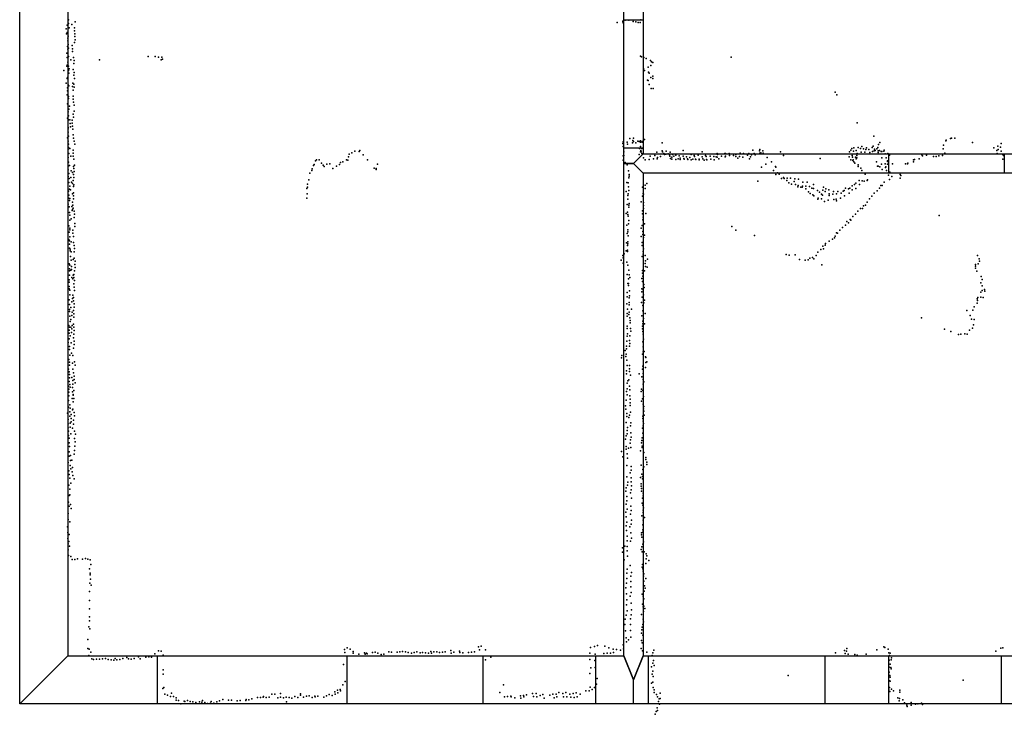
# Model space of a CAD drawing. Extents: x -15849 to -3885, y -12931 to 26984.
# Tile 1 of 21: x -15761 to -9624, y -12765 to -8434. Entities that reach past the tile are written whole.
import ezdxf

# ---------------------------------------------------------------- set-up
doc = ezdxf.new("R2010")
doc.units = 0
for name, color, linetype in [('DOORS', 7, 'continuous'), ('P', 9, 'continuous'), ('ROOMS', 1, 'continuous'), ('WALLS', 3, 'continuous'), ('WINDOWS', 6, 'continuous')]:
    doc.layers.add(name, color=color, linetype=linetype)

msp = doc.modelspace()

# ---------------------------------------------------------------- linework, layer by layer
at = {"layer": 'DOORS'}
for points in [[(-11875.1, -8434.4), (-11875.1, -9234.4), (-11995.1, -9234.4), (-11995.1, -8434.4), (-11875.1, -8434.4)], [(-9624.9, -9391.3), (-10344.9, -9391.3), (-10344.9, -9271.3), (-9624.9, -9271.3), (-9624.9, -9391.3)]]:
    msp.add_lwpolyline(points, dxfattribs=at)
at = {"layer": 'P'}
for p in [(-15457, -8435), (-15457, -8458), (-15437, -8465), (-15416, -8447), (-12038, -8451), (-12003, -8448), (-12002, -8444), (-12000, -8453), (-11987, -8438), (-11964, -8438), (-11937, -8445), (-11922, -8448), (-11907, -8452), (-11895, -8452), (-11890, -8436), (-15472, -8491), (-15469, -8523), (-15465, -8469), (-15465, -8515), (-15453, -8486), (-15420, -8484), (-15420, -8503), (-15417, -8522), (-15461, -8549), (-15461, -8567), (-15460, -8538), (-15460, -8589), (-15420, -8577), (-15418, -8540), (-15415, -8559), (-15467, -8642), (-15464, -8601), (-15461, -8618), (-15456, -8612), (-15435, -8596), (-15433, -8615), (-15431, -8633), (-15465, -8671), (-15461, -8700), (-15456, -8664), (-15442, -8684), (-15425, -8670), (-15423, -8707), (-15422, -8688), (-15263, -8685), (-14961, -8663), (-14916, -8663), (-14897, -8668), (-14879, -8685), (-14875, -8668), (-14871, -8680), (-11891, -8662), (-11886, -8666), (-11872, -8671), (-11857, -8677), (-11829, -8689), (-11823, -8696), (-11816, -8702), (-11327, -8667), (-15487, -8750), (-15468, -8723), (-15466, -8717), (-15457, -8724), (-15456, -8751), (-15454, -8768), (-15452, -8740), (-15428, -8745), (-15421, -8763), (-11874, -8741), (-11873, -8738), (-11866, -8752), (-11844, -8731), (-11842, -8762), (-11837, -8767), (-11827, -8719), (-15472, -8831), (-15466, -8800), (-15464, -8794), (-15429, -8831), (-15423, -8781), (-15420, -8800), (-11849, -8812), (-11844, -8814), (-11828, -8795), (-11816, -8786), (-11814, -8801), (-15464, -8860), (-15464, -8878), (-15459, -8840), (-15455, -8846), (-15431, -8850), (-15427, -8874), (-15423, -8837), (-15421, -8855), (-11837, -8838), (-11825, -8864), (-11812, -8864), (-10679, -8887), (-15465, -8903), (-15463, -8959), (-15457, -8913), (-15457, -8926), (-15428, -8911), (-15427, -8930), (-15426, -8948), (-10669, -8902), (-15459, -9008), (-15455, -8993), (-15451, -8974), (-15422, -8967), (-15422, -9004), (-15464, -9049), (-15456, -9033), (-15456, -9059), (-15448, -9058), (-15447, -9081), (-15435, -9061), (-15434, -9080), (-15428, -9023), (-15426, -9041), (-10542, -9078), (-15459, -9135), (-15458, -9107), (-15458, -9114), (-15445, -9103), (-15432, -9099), (-15430, -9116), (-15463, -9170), (-15460, -9191), (-15456, -9161), (-15427, -9153), (-15425, -9172), (-15421, -9191), (-12000, -9196), (-11975, -9198), (-11959, -9176), (-11942, -9201), (-11939, -9188), (-11936, -9173), (-11936, -9193), (-11921, -9202), (-11909, -9191), (-11901, -9194), (-11892, -9198), (-11891, -9190), (-11882, -9194), (-11882, -9197), (-11868, -9182), (-11756, -9202), (-10438, -9161), (-10401, -9200), (-9989, -9190), (-9986, -9185), (-9960, -9176), (-9954, -9173), (-9933, -9173), (-9823, -9200), (-15459, -9241), (-15456, -9211), (-15456, -9232), (-15448, -9237), (-15427, -9247), (-15427, -9266), (-15417, -9210), (-13692, -9265), (-13673, -9254), (-13646, -9257), (-13642, -9250), (-12001, -9206), (-12000, -9225), (-11995, -9259), (-11972, -9210), (-11899, -9238), (-11892, -9259), (-11891, -9224), (-11889, -9250), (-11887, -9258), (-11884, -9238), (-11790, -9261), (-11756, -9252), (-11755, -9259), (-11731, -9253), (-11707, -9261), (-11625, -9249), (-11508, -9258), (-11192, -9247), (-11151, -9252), (-11148, -9244), (-11148, -9266), (-11141, -9264), (-11130, -9252), (-11019, -9259), (-10590, -9259), (-10580, -9248), (-10575, -9237), (-10565, -9254), (-10563, -9233), (-10547, -9249), (-10535, -9231), (-10520, -9238), (-10516, -9260), (-10512, -9225), (-10503, -9239), (-10494, -9260), (-10487, -9243), (-10484, -9233), (-10469, -9243), (-10463, -9263), (-10448, -9232), (-10446, -9256), (-10442, -9222), (-10436, -9252), (-10433, -9242), (-10430, -9249), (-10419, -9239), (-10413, -9232), (-10411, -9263), (-10410, -9252), (-10408, -9212), (-10402, -9250), (-10392, -9255), (-10387, -9256), (-10376, -9253), (-10373, -9247), (-10005, -9239), (-10004, -9216), (-9690, -9234), (-9671, -9249), (-9664, -9223), (-9662, -9243), (-9648, -9230), (-9644, -9207), (-9643, -9254), (-15459, -9293), (-15456, -9322), (-15454, -9268), (-15443, -9286), (-15427, -9286), (-15424, -9304), (-13917, -9315), (-13911, -9307), (-13895, -9308), (-13762, -9324), (-13747, -9321), (-13725, -9307), (-13716, -9310), (-13711, -9289), (-13708, -9272), (-13621, -9276), (-13593, -9308), (-12000, -9283), (-12000, -9310), (-11995, -9280), (-11987, -9325), (-11900, -9275), (-11883, -9269), (-11873, -9271), (-11873, -9295), (-11862, -9307), (-11838, -9306), (-11832, -9286), (-11810, -9302), (-11803, -9282), (-11788, -9302), (-11786, -9294), (-11767, -9287), (-11747, -9269), (-11743, -9274), (-11734, -9272), (-11719, -9271), (-11712, -9277), (-11709, -9285), (-11705, -9300), (-11697, -9304), (-11696, -9291), (-11693, -9275), (-11684, -9285), (-11672, -9279), (-11671, -9305), (-11658, -9301), (-11651, -9284), (-11645, -9305), (-11644, -9297), (-11627, -9285), (-11622, -9300), (-11619, -9304), (-11606, -9290), (-11598, -9302), (-11596, -9305), (-11585, -9294), (-11577, -9274), (-11576, -9307), (-11565, -9303), (-11557, -9280), (-11555, -9287), (-11550, -9303), (-11547, -9306), (-11533, -9279), (-11527, -9304), (-11527, -9307), (-11508, -9290), (-11504, -9302), (-11496, -9311), (-11487, -9282), (-11482, -9287), (-11481, -9306), (-11479, -9309), (-11458, -9286), (-11454, -9303), (-11434, -9287), (-11433, -9308), (-11420, -9289), (-11415, -9269), (-11415, -9292), (-11411, -9274), (-11404, -9302), (-11387, -9285), (-11366, -9269), (-11365, -9290), (-11363, -9285), (-11362, -9268), (-11339, -9269), (-11337, -9280), (-11313, -9280), (-11298, -9274), (-11297, -9288), (-11286, -9297), (-11275, -9288), (-11271, -9267), (-11255, -9292), (-11250, -9268), (-11225, -9279), (-11224, -9279), (-11216, -9268), (-11213, -9301), (-11206, -9289), (-11200, -9277), (-11184, -9268), (-11178, -9276), (-11127, -9267), (-11103, -9294), (-11075, -9320), (-11001, -9280), (-10772, -9300), (-10591, -9289), (-10582, -9307), (-10572, -9280), (-10571, -9292), (-10569, -9313), (-10567, -9309), (-10562, -9321), (-10552, -9292), (-10547, -9301), (-10543, -9281), (-10543, -9296), (-10541, -9269), (-10420, -9320), (-10388, -9295), (-10366, -9270), (-10360, -9296), (-10353, -9319), (-10352, -9314), (-10351, -9268), (-10340, -9279), (-10191, -9308), (-10190, -9320), (-10184, -9306), (-10155, -9302), (-10139, -9277), (-10134, -9284), (-10109, -9279), (-10065, -9287), (-10049, -9287), (-10032, -9283), (-10009, -9280), (-9996, -9267), (-9670, -9268), (-9633, -9274), (-9633, -9304), (-9629, -9282), (-15459, -9348), (-15458, -9370), (-15450, -9344), (-15440, -9377), (-15432, -9388), (-15425, -9350), (-15424, -9361), (-15422, -9380), (-15420, -9341), (-13941, -9374), (-13939, -9364), (-13930, -9343), (-13925, -9337), (-13880, -9329), (-13869, -9342), (-13863, -9350), (-13847, -9334), (-13828, -9332), (-13809, -9362), (-13786, -9348), (-13768, -9337), (-13552, -9359), (-13540, -9361), (-13540, -9369), (-13532, -9336), (-11975, -9339), (-11966, -9376), (-11137, -9353), (-11111, -9336), (-11063, -9375), (-11051, -9350), (-11048, -9354), (-11038, -9389), (-10556, -9329), (-10535, -9340), (-10535, -9350), (-10518, -9360), (-10512, -9375), (-10415, -9347), (-10410, -9347), (-10400, -9351), (-10389, -9334), (-10386, -9368), (-10366, -9333), (-10365, -9355), (-10362, -9351), (-10358, -9375), (-10352, -9336), (-10342, -9386), (-10337, -9385), (-10321, -9333), (-10241, -9332), (-10228, -9333), (-10225, -9329), (-15458, -9411), (-15455, -9393), (-15454, -9450), (-15453, -9424), (-15442, -9418), (-15438, -9448), (-15428, -9437), (-15425, -9399), (-15424, -9418), (-13960, -9433), (-13952, -9392), (-11978, -9450), (-11964, -9420), (-11963, -9399), (-11963, -9410), (-11161, -9440), (-11049, -9400), (-11028, -9398), (-11013, -9424), (-11000, -9419), (-10997, -9425), (-10980, -9436), (-10977, -9422), (-10956, -9423), (-10935, -9443), (-10930, -9427), (-10908, -9429), (-10880, -9448), (-10853, -9448), (-10530, -9437), (-10510, -9439), (-10498, -9442), (-10491, -9398), (-10479, -9437), (-10477, -9433), (-10374, -9447), (-10346, -9403), (-10341, -9430), (-10326, -9412), (-10274, -9422), (-10273, -9399), (-10270, -9405), (-15456, -9503), (-15451, -9490), (-15448, -9472), (-15444, -9495), (-15433, -9456), (-15426, -9475), (-15424, -9464), (-13971, -9486), (-13968, -9478), (-13967, -9460), (-11981, -9505), (-11969, -9452), (-11966, -9476), (-11964, -9499), (-11880, -9479), (-11863, -9466), (-11863, -9487), (-11853, -9455), (-10968, -9452), (-10951, -9459), (-10926, -9462), (-10912, -9476), (-10910, -9467), (-10892, -9478), (-10884, -9479), (-10883, -9473), (-10862, -9488), (-10861, -9473), (-10844, -9507), (-10838, -9474), (-10825, -9485), (-10814, -9461), (-10813, -9486), (-10788, -9499), (-10777, -9509), (-10756, -9497), (-10752, -9478), (-10740, -9506), (-10737, -9489), (-10719, -9496), (-10688, -9505), (-10661, -9506), (-10628, -9503), (-10623, -9499), (-10614, -9484), (-10595, -9489), (-10588, -9484), (-10573, -9470), (-10572, -9495), (-10558, -9462), (-10550, -9486), (-10549, -9453), (-10526, -9462), (-10416, -9502), (-10403, -9484), (-10395, -9468), (-10386, -9467), (-15456, -9547), (-15454, -9528), (-15451, -9561), (-15448, -9550), (-15432, -9521), (-15431, -9572), (-15426, -9513), (-15426, -9533), (-15425, -9551), (-13971, -9546), (-13970, -9520), (-11971, -9531), (-11971, -9553), (-11968, -9520), (-11888, -9569), (-11880, -9534), (-11876, -9517), (-11873, -9522), (-10835, -9517), (-10817, -9526), (-10811, -9532), (-10786, -9553), (-10785, -9548), (-10764, -9523), (-10764, -9552), (-10757, -9529), (-10746, -9568), (-10722, -9560), (-10717, -9520), (-10716, -9530), (-10693, -9522), (-10687, -9555), (-10672, -9554), (-10671, -9564), (-10670, -9521), (-10646, -9548), (-10641, -9515), (-10621, -9532), (-10592, -9516), (-10479, -9571), (-10465, -9551), (-10450, -9535), (-10436, -9515), (-15458, -9585), (-15453, -9600), (-15436, -9598), (-15434, -9623), (-15433, -9618), (-15430, -9591), (-15428, -9610), (-15422, -9628), (-11976, -9587), (-11972, -9634), (-11965, -9603), (-11964, -9591), (-11963, -9580), (-11880, -9626), (-11874, -9574), (-11874, -9611), (-11873, -9593), (-10537, -9628), (-10520, -9612), (-10509, -9611), (-10502, -9595), (-10490, -9591), (-15450, -9636), (-15448, -9654), (-15448, -9684), (-15441, -9676), (-15422, -9667), (-15419, -9647), (-11981, -9643), (-11970, -9648), (-11968, -9660), (-11964, -9686), (-11879, -9645), (-11878, -9682), (-11875, -9665), (-11859, -9643), (-10606, -9693), (-10585, -9679), (-10580, -9685), (-10568, -9662), (-10551, -9646), (-10030, -9656), (-15454, -9719), (-15449, -9735), (-15448, -9745), (-15429, -9746), (-15418, -9705), (-15418, -9723), (-11977, -9715), (-11971, -9744), (-11970, -9757), (-11967, -9708), (-11887, -9733), (-11881, -9718), (-11878, -9755), (-11867, -9706), (-11322, -9723), (-11298, -9747), (-10649, -9747), (-10633, -9730), (-10614, -9715), (-10596, -9701), (-15454, -9804), (-15452, -9759), (-15450, -9812), (-15448, -9788), (-15430, -9766), (-15425, -9785), (-11975, -9767), (-11969, -9782), (-11888, -9786), (-11878, -9773), (-11873, -9793), (-11867, -9778), (-11182, -9779), (-10716, -9816), (-10695, -9802), (-10683, -9795), (-10678, -9784), (-10670, -9763), (-10664, -9766), (-15451, -9834), (-15451, -9858), (-15446, -9865), (-15446, -9876), (-15440, -9819), (-15426, -9824), (-15422, -9843), (-15420, -9861), (-11982, -9876), (-11979, -9825), (-11973, -9843), (-11973, -9879), (-11972, -9871), (-11971, -9819), (-11970, -9832), (-11882, -9824), (-11881, -9842), (-11878, -9842), (-11876, -9879), (-11874, -9862), (-10768, -9868), (-10755, -9847), (-10751, -9863), (-10740, -9841), (-10738, -9829), (-15445, -9911), (-15441, -9882), (-15441, -9934), (-15427, -9929), (-15422, -9882), (-15422, -9921), (-15415, -9939), (-12012, -9934), (-12001, -9905), (-12000, -9919), (-11994, -9895), (-11882, -9911), (-11875, -9897), (-11862, -9904), (-11860, -9937), (-11849, -9927), (-10985, -9899), (-10965, -9903), (-10928, -9901), (-10901, -9929), (-10865, -9934), (-10846, -9932), (-10837, -9922), (-10819, -9916), (-10812, -9925), (-10798, -9905), (-10786, -9884), (-9792, -9905), (-9782, -9926), (-9780, -9939), (-15453, -9956), (-15450, -9988), (-15450, -10001), (-15449, -9964), (-15442, -9995), (-15439, -9972), (-15439, -9992), (-15420, -10001), (-15417, -9960), (-15416, -9979), (-12000, -9953), (-11977, -9947), (-11971, -9964), (-11964, -9995), (-11880, -9998), (-11866, -10001), (-11862, -9954), (-11860, -9972), (-11850, -9977), (-10762, -9963), (-9805, -9961), (-9804, -9971), (-9803, -9984), (-9795, -10002), (-9787, -9956), (-15452, -10056), (-15451, -10028), (-15437, -10042), (-15430, -10050), (-15427, -10028), (-15423, -10023), (-15423, -10042), (-15420, -10061), (-11976, -10023), (-11966, -10050), (-11963, -10024), (-11958, -10041), (-11883, -10048), (-11880, -10015), (-11877, -10033), (-9769, -10036), (-9762, -10054), (-15453, -10070), (-15453, -10098), (-15453, -10113), (-15448, -10120), (-15423, -10082), (-15421, -10102), (-15419, -10122), (-11971, -10080), (-11967, -10078), (-11967, -10091), (-11960, -10125), (-11883, -10112), (-11880, -10067), (-11875, -10118), (-11872, -10085), (-11869, -10103), (-9771, -10075), (-9763, -10093), (-9763, -10122), (-9747, -10117), (-15452, -10181), (-15449, -10149), (-15431, -10172), (-15430, -10151), (-15426, -10166), (-11976, -10163), (-11974, -10135), (-11962, -10168), (-11960, -10155), (-11884, -10131), (-11882, -10165), (-11874, -10149), (-11868, -10182), (-9793, -10175), (-9792, -10184), (-9790, -10167), (-9771, -10134), (-9770, -10165), (-9756, -10167), (-9746, -10127), (-15451, -10210), (-15451, -10241), (-15443, -10228), (-15436, -10194), (-15426, -10187), (-15425, -10248), (-15422, -10205), (-15421, -10226), (-11977, -10206), (-11972, -10239), (-11962, -10198), (-11962, -10213), (-11948, -10239), (-11885, -10197), (-11878, -10216), (-11872, -10200), (-9857, -10247), (-9820, -10246), (-9812, -10224), (-9793, -10202), (-15450, -10254), (-15448, -10283), (-15443, -10304), (-15437, -10278), (-15435, -10257), (-15424, -10268), (-15424, -10289), (-11976, -10266), (-11975, -10282), (-11964, -10273), (-11963, -10258), (-11958, -10293), (-11883, -10280), (-11877, -10249), (-11874, -10298), (-11863, -10267), (-10140, -10293), (-9838, -10278), (-9829, -10301), (-9813, -10304), (-15454, -10340), (-15451, -10352), (-15447, -10315), (-15443, -10352), (-15437, -10362), (-15435, -10341), (-15425, -10332), (-15423, -10352), (-11976, -10359), (-11974, -10344), (-11957, -10325), (-11956, -10310), (-11954, -10359), (-11880, -10362), (-11879, -10346), (-11878, -10330), (-11877, -10314), (-11866, -10331), (-9998, -10363), (-9841, -10370), (-9822, -10357), (-9816, -10336), (-15453, -10371), (-15453, -10388), (-15452, -10423), (-15446, -10405), (-15438, -10384), (-15426, -10417), (-15424, -10395), (-15422, -10373), (-11974, -10408), (-11973, -10392), (-11958, -10405), (-11953, -10377), (-11878, -10378), (-11875, -10395), (-11873, -10427), (-9957, -10379), (-9910, -10397), (-9895, -10395), (-9871, -10393), (-9856, -10395), (-15458, -10446), (-15450, -10471), (-15450, -10490), (-15440, -10449), (-15426, -10482), (-15421, -10438), (-15421, -10459), (-11980, -10469), (-11979, -10486), (-11978, -10438), (-11960, -10435), (-11960, -10470), (-11959, -10453), (-11877, -10442), (-11876, -10474), (-15454, -10552), (-15449, -10525), (-15438, -10513), (-15430, -10528), (-12010, -10543), (-12009, -10527), (-11987, -10496), (-11984, -10534), (-11982, -10519), (-11879, -10520), (-11876, -10505), (-11870, -10502), (-11860, -10536), (-11859, -10541), (-15456, -10613), (-15451, -10569), (-15450, -10589), (-15432, -10576), (-15429, -10614), (-15420, -10567), (-15416, -10588), (-11978, -10558), (-11976, -10591), (-11961, -10590), (-11960, -10610), (-11880, -10614), (-11878, -10594), (-11861, -10603), (-11858, -10572), (-11852, -10568), (-15452, -10629), (-15451, -10647), (-15451, -10667), (-15437, -10666), (-15425, -10636), (-15422, -10656), (-11980, -10623), (-11979, -10642), (-11961, -10627), (-11955, -10651), (-11900, -10642), (-11884, -10660), (-11875, -10640), (-11875, -10677), (-15457, -10720), (-15455, -10737), (-15452, -10689), (-15449, -10708), (-15447, -10726), (-15432, -10727), (-15430, -10684), (-15430, -10706), (-15421, -10678), (-15415, -10698), (-11976, -10736), (-11975, -10700), (-11971, -10685), (-11964, -10679), (-11960, -10719), (-11886, -10737), (-11876, -10707), (-11872, -10693), (-15455, -10780), (-15454, -10757), (-15434, -10797), (-15433, -10754), (-15428, -10775), (-15427, -10771), (-15424, -10746), (-15423, -10795), (-11979, -10752), (-11976, -10774), (-11958, -10741), (-11958, -10780), (-11887, -10752), (-11880, -10799), (-11878, -10747), (-11874, -10784), (-15457, -10808), (-15456, -10850), (-15448, -10835), (-15447, -10857), (-15427, -10817), (-11985, -10842), (-11982, -10806), (-11957, -10801), (-11957, -10822), (-11957, -10840), (-11886, -10813), (-11875, -10831), (-11873, -10861), (-11872, -10846), (-15463, -10888), (-15449, -10880), (-15449, -10906), (-15441, -10920), (-15440, -10896), (-15432, -10867), (-15429, -10863), (-15422, -10883), (-15420, -10905), (-11983, -10863), (-11978, -10889), (-11977, -10909), (-11964, -10914), (-11960, -10899), (-11955, -10882), (-11878, -10921), (-11877, -10906), (-11871, -10876), (-11869, -10899), (-15458, -10927), (-15458, -10954), (-15458, -10979), (-15447, -10950), (-15446, -10974), (-15440, -10942), (-15431, -10982), (-15426, -10931), (-15425, -10955), (-11982, -10946), (-11973, -10977), (-11954, -10967), (-11952, -10948), (-11879, -10981), (-11876, -10937), (-11875, -10967), (-11874, -10951), (-15456, -10999), (-15456, -11026), (-15452, -11044), (-15443, -11017), (-15419, -10999), (-15414, -11019), (-11982, -11029), (-11976, -11016), (-11974, -10996), (-11953, -11011), (-11951, -11037), (-11882, -11042), (-11878, -11012), (-15453, -11072), (-15451, -11095), (-15419, -11046), (-15418, -11094), (-15415, -11067), (-11985, -11049), (-11981, -11096), (-11967, -11106), (-11957, -11074), (-11955, -11053), (-11953, -11101), (-11885, -11072), (-11883, -11057), (-11881, -11093), (-11881, -11102), (-15453, -11155), (-15452, -11128), (-15444, -11151), (-15421, -11144), (-15420, -11120), (-12011, -11127), (-12003, -11160), (-11982, -11112), (-11974, -11142), (-11892, -11123), (-11872, -11132), (-11859, -11163), (-15458, -11196), (-15447, -11214), (-15445, -11182), (-15437, -11180), (-15432, -11227), (-11977, -11214), (-11972, -11169), (-11950, -11219), (-11888, -11212), (-11872, -11222), (-11859, -11177), (-11852, -11193), (-11852, -11208), (-15455, -11247), (-15452, -11270), (-15443, -11234), (-15434, -11253), (-15430, -11276), (-11978, -11284), (-11957, -11259), (-11951, -11242), (-11951, -11290), (-11891, -11288), (-11884, -11267), (-11880, -11282), (-11878, -11238), (-15454, -11337), (-15448, -11293), (-15442, -11323), (-15421, -11296), (-11982, -11352), (-11973, -11337), (-11971, -11318), (-11950, -11316), (-11949, -11341), (-11888, -11327), (-11887, -11343), (-11879, -11297), (-15453, -11401), (-15449, -11361), (-15448, -11397), (-11984, -11374), (-11978, -11408), (-11955, -11385), (-11951, -11366), (-11886, -11358), (-11885, -11373), (-11876, -11387), (-11875, -11403), (-15457, -11442), (-15453, -11468), (-15445, -11456), (-11982, -11454), (-11978, -11434), (-11952, -11468), (-11949, -11418), (-11882, -11448), (-11879, -11417), (-11877, -11462), (-15458, -11514), (-15441, -11482), (-11983, -11504), (-11982, -11533), (-11976, -11487), (-11955, -11518), (-11951, -11495), (-11883, -11527), (-11875, -11493), (-11875, -11507), (-11874, -11477), (-15463, -11596), (-15458, -11550), (-15448, -11564), (-11981, -11589), (-11977, -11568), (-11959, -11596), (-11951, -11579), (-11948, -11554), (-11877, -11584), (-11876, -11554), (-11868, -11538), (-15462, -11631), (-15452, -11643), (-11979, -11620), (-11974, -11654), (-11952, -11633), (-11886, -11645), (-11885, -11633), (-11878, -11614), (-11877, -11629), (-15461, -11669), (-15460, -11703), (-15455, -11688), (-15451, -11717), (-11990, -11717), (-11974, -11684), (-11974, -11718), (-11955, -11686), (-11948, -11667), (-11884, -11660), (-11877, -11705), (-11874, -11689), (-15460, -11740), (-15457, -11775), (-15443, -11781), (-12005, -11754), (-12004, -11727), (-11976, -11745), (-11973, -11780), (-11887, -11737), (-11883, -11721), (-11882, -11751), (-11870, -11752), (-11857, -11764), (-11852, -11777), (-15434, -11800), (-15418, -11800), (-15400, -11796), (-15369, -11798), (-15351, -11794), (-15336, -11798), (-15321, -11801), (-15318, -11830), (-11994, -11801), (-11956, -11837), (-11880, -11831), (-11859, -11824), (-11856, -11796), (-11841, -11807), (-15326, -11857), (-15322, -11885), (-15322, -11896), (-11978, -11886), (-11975, -11860), (-11953, -11903), (-11947, -11880), (-11881, -11847), (-11878, -11858), (-11875, -11873), (-11873, -11904), (-11871, -11890), (-15324, -11948), (-15320, -11923), (-15316, -11959), (-11979, -11948), (-11978, -11918), (-11952, -11937), (-11872, -11935), (-11866, -11965), (-11858, -11919), (-15325, -12000), (-11983, -11976), (-11979, -12014), (-11952, -11970), (-11951, -12005), (-11881, -12015), (-11870, -11997), (-11863, -11979), (-15327, -12055), (-11979, -12082), (-11977, -12052), (-11957, -12029), (-11951, -12071), (-11880, -12078), (-11876, -12029), (-11872, -12045), (-15327, -12107), (-11981, -12146), (-11976, -12119), (-11950, -12144), (-11947, -12113), (-11885, -12143), (-11876, -12095), (-11873, -12125), (-11872, -12091), (-11864, -12105), (-15326, -12158), (-15325, -12182), (-11989, -12206), (-11987, -12172), (-11955, -12170), (-11955, -12206), (-11878, -12206), (-11876, -12172), (-11873, -12188), (-15330, -12220), (-15324, -12232), (-11986, -12245), (-11955, -12242), (-11886, -12259), (-11884, -12239), (-11882, -12222), (-11878, -12271), (-15337, -12298), (-11999, -12332), (-11982, -12288), (-11979, -12313), (-11966, -12300), (-11952, -12285), (-11885, -12305), (-11881, -12320), (-15336, -12354), (-15329, -12359), (-15317, -12378), (-14918, -12388), (-14896, -12369), (-14879, -12372), (-14867, -12396), (-13736, -12361), (-13734, -12380), (-13720, -12350), (-13701, -12358), (-13683, -12374), (-13682, -12383), (-13647, -12389), (-13613, -12382), (-13608, -12390), (-13599, -12383), (-13596, -12387), (-13562, -12379), (-13545, -12378), (-13528, -12383), (-13509, -12392), (-13492, -12390), (-13460, -12376), (-13443, -12377), (-13408, -12377), (-13391, -12375), (-13375, -12373), (-13356, -12376), (-13339, -12379), (-13319, -12384), (-13303, -12380), (-13286, -12375), (-13266, -12381), (-13251, -12380), (-13232, -12382), (-13213, -12383), (-13198, -12373), (-13195, -12384), (-13180, -12376), (-13162, -12375), (-13144, -12379), (-13126, -12378), (-13109, -12376), (-13075, -12367), (-13071, -12383), (-13055, -12378), (-13020, -12372), (-13017, -12379), (-12999, -12381), (-12963, -12379), (-12946, -12377), (-12927, -12376), (-12901, -12345), (-12896, -12362), (-12884, -12341), (-12857, -12362), (-12207, -12384), (-12203, -12348), (-12178, -12342), (-12175, -12389), (-12159, -12336), (-12121, -12386), (-12115, -12341), (-12100, -12383), (-12089, -12351), (-12079, -12384), (-12063, -12358), (-12061, -12379), (-12041, -12360), (-12016, -12365), (-11998, -12356), (-11887, -12355), (-11879, -12369), (-11853, -12377), (-11816, -12381), (-11808, -12365), (-10676, -12382), (-10621, -12368), (-10616, -12386), (-10607, -12372), (-10606, -12355), (-10598, -12391), (-10557, -12393), (-10542, -12396), (-10486, -12390), (-10418, -12364), (-10376, -12344), (-10369, -12349), (-10348, -12358), (-10345, -12382), (-10336, -12383), (-9677, -12372), (-9646, -12353), (-9634, -12350), (-15331, -12399), (-15311, -12420), (-15302, -12424), (-15283, -12422), (-15264, -12421), (-15245, -12419), (-15227, -12417), (-15210, -12423), (-15192, -12425), (-15175, -12428), (-15167, -12418), (-15156, -12425), (-15138, -12424), (-15119, -12418), (-15093, -12411), (-15083, -12419), (-15066, -12421), (-15047, -12416), (-15021, -12406), (-15011, -12419), (-14974, -12409), (-14957, -12407), (-14939, -12409), (-13742, -12454), (-12857, -12426), (-12824, -12408), (-12207, -12423), (-12176, -12429), (-11819, -12399), (-11815, -12447), (-11810, -12429), (-10343, -12427), (-10340, -12398), (-10336, -12452), (-10329, -12425), (-10327, -12412), (-14866, -12487), (-14866, -12514), (-12207, -12510), (-12202, -12475), (-12175, -12474), (-11824, -12469), (-11819, -12515), (-11814, -12496), (-11807, -12461), (-10343, -12472), (-10342, -12503), (-10332, -12473), (-10329, -12482), (-13733, -12561), (-12166, -12578), (-12162, -12541), (-11823, -12570), (-11815, -12564), (-11813, -12530), (-10971, -12522), (-10340, -12556), (-10338, -12524), (-10336, -12558), (-10335, -12534), (-9881, -12553), (-14869, -12605), (-14863, -12598), (-14857, -12639), (-14815, -12633), (-14189, -12640), (-14171, -12640), (-14135, -12636), (-14011, -12638), (-13833, -12641), (-13798, -12625), (-13795, -12640), (-13781, -12614), (-13778, -12632), (-13764, -12611), (-13761, -12619), (-13747, -12581), (-12768, -12630), (-12745, -12581), (-12564, -12635), (-12543, -12636), (-12500, -12641), (-12438, -12640), (-12417, -12639), (-12401, -12628), (-12376, -12635), (-12358, -12629), (-12332, -12640), (-12312, -12635), (-12292, -12631), (-12267, -12640), (-12233, -12619), (-12212, -12619), (-12206, -12596), (-12193, -12610), (-12178, -12598), (-11812, -12597), (-11807, -12613), (-11807, -12629), (-11793, -12641), (-11769, -12633), (-10345, -12613), (-10339, -12598), (-10338, -12622), (-10327, -12609), (-10316, -12619), (-10276, -12614), (-10276, -12626), (-14840, -12646), (-14822, -12653), (-14803, -12653), (-14786, -12663), (-14786, -12677), (-14771, -12679), (-14756, -12699), (-14735, -12682), (-14732, -12686), (-14716, -12678), (-14699, -12685), (-14681, -12687), (-14663, -12691), (-14641, -12687), (-14626, -12690), (-14621, -12678), (-14607, -12691), (-14590, -12697), (-14571, -12696), (-14567, -12685), (-14552, -12696), (-14533, -12687), (-14515, -12681), (-14495, -12673), (-14459, -12676), (-14442, -12677), (-14405, -12681), (-14388, -12679), (-14352, -12679), (-14350, -12673), (-14334, -12675), (-14315, -12669), (-14279, -12660), (-14261, -12660), (-14243, -12659), (-14242, -12653), (-14225, -12660), (-14207, -12658), (-14153, -12662), (-14135, -12659), (-14117, -12663), (-14100, -12658), (-14098, -12688), (-14082, -12660), (-14064, -12664), (-14046, -12654), (-14028, -12660), (-14010, -12646), (-13992, -12658), (-13973, -12652), (-13956, -12650), (-13938, -12661), (-13921, -12651), (-13920, -12655), (-13902, -12651), (-13866, -12658), (-13848, -12649), (-13813, -12647), (-12740, -12656), (-12721, -12654), (-12701, -12652), (-12698, -12657), (-12675, -12662), (-12640, -12650), (-12637, -12665), (-12621, -12647), (-12620, -12655), (-12602, -12644), (-12559, -12653), (-12538, -12655), (-12518, -12647), (-12493, -12665), (-12457, -12645), (-12431, -12663), (-12413, -12656), (-12371, -12657), (-12350, -12657), (-12327, -12658), (-12306, -12660), (-12286, -12656), (-11786, -12655), (-11779, -12686), (-11776, -12668), (-11773, -12701), (-11769, -12667), (-10289, -12662), (-10279, -12680), (-10278, -12666), (-10257, -12675), (-10247, -12693), (-10205, -12692), (-10177, -12701), (-10163, -12700), (-10140, -12695), (-11795, -12748), (-11787, -12724), (-11786, -12741), (-10233, -12709), (-10229, -12716), (-10204, -12709), (-10135, -12703), (-11800, -12765)]:
    msp.add_point(p, dxfattribs=at)
at = {"layer": 'ROOMS'}
for points in [[(-7478.8, -7637.3), (-7478.8, -7536), (-7116.8, -7536), (-7116.8, -4360.4), (-11333.4, -4360), (-11333.4, -5479.4), (-11333.4, -7628.8), (-10982.9, -7628.8), (-10982.9, -8225.5), (-11393.4, -8225.5), (-11875.1, -8225.5), (-11875.1, -9271.3), (-9550, -9271.3), (-9550, -8660.3), (-9550, -8279.6), (-9430, -8279.6), (-9430, -8600.3), (-7478.8, -8600.3), (-7478.8, -7637.3)], [(-15461.1, -5539.4), (-15461.1, -12400.4), (-11995.1, -12400.4), (-11995.1, -9331.3), (-11995.1, -8105.5), (-11453.4, -8105.5), (-11453.4, -7688.8), (-11453.4, -5539.4), (-15214.4, -5539.4), (-15461.1, -5539.4)], [(-7478.8, -10900), (-7478.8, -8720.3), (-9430, -8720.3), (-9430, -9391.3), (-11875.1, -9391.3), (-11875.1, -12400.4), (-7478.8, -12400.4), (-7478.8, -10900)]]:
    msp.add_lwpolyline(points, dxfattribs=at)
at = {"layer": 'WALLS'}
for points in [[(-15761.1, -12700.4), (-15761.1, -5479.4), (-15611.1, -5479.4), (-15461.1, -5539.4), (-15461.1, -12400.4), (-15611.1, -12550.4)], [(-11875.1, -8225.5), (-11875.1, -9271.3), (-11935.1, -9331.3), (-11995.1, -9331.3), (-11995.1, -8105.5), (-11935.1, -8165.5)], [(-9430, -9391.3), (-11875.1, -9391.3), (-11935.1, -9331.3), (-11875.1, -9271.3), (-9550, -9271.3), (-9490, -9331.3)], [(-11875.1, -9391.3), (-11875.1, -12400.4), (-11935.1, -12550.4), (-11995.1, -12400.4), (-11995.1, -9331.3), (-11935.1, -9331.3)], [(-11935.1, -12700.4), (-15761.1, -12700.4), (-15611.1, -12550.4), (-15461.1, -12400.4), (-11995.1, -12400.4), (-11935.1, -12550.4)], [(-7048.2, -12700.4), (-11935.1, -12700.4), (-11935.1, -12550.4), (-11875.1, -12400.4), (-7478.8, -12400.4), (-7048.2, -12550.4)]]:
    msp.add_lwpolyline(points, dxfattribs=at)
at = {"layer": 'WINDOWS'}
for points in [[(-13723, -12700.4), (-14903, -12700.4), (-14903, -12400.4), (-13723, -12400.4), (-13723, -12700.4)], [(-12172.1, -12700.4), (-12872.1, -12700.4), (-12872.1, -12400.4), (-12172.1, -12400.4), (-12172.1, -12700.4)], [(-10743.3, -12700.4), (-11841.5, -12700.4), (-11841.5, -12400.4), (-10743.3, -12400.4), (-10743.3, -12700.4)], [(-9643.6, -12700.4), (-10343.6, -12700.4), (-10343.6, -12400.4), (-9643.6, -12400.4), (-9643.6, -12700.4)]]:
    msp.add_lwpolyline(points, dxfattribs=at)

doc.saveas('drawing.dxf')
